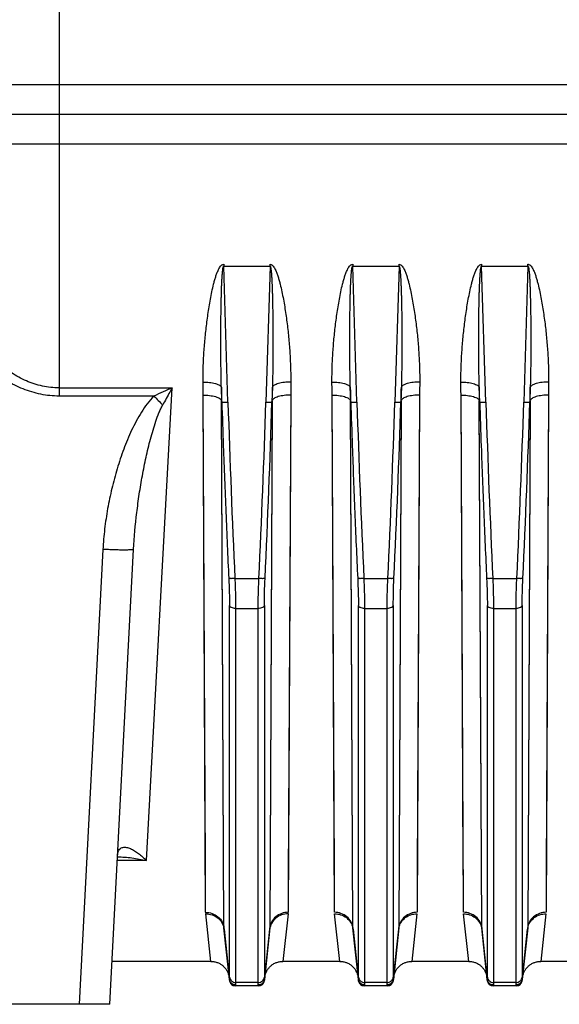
# Model space of a CAD drawing. Extents: x -1425 to 1181, y 8 to 1322.
# Tile 17 of 63: x -777 to -689, y 542 to 703. Entities that reach past the tile are written whole.
import ezdxf

# ---------------------------------------------------------------- set-up
doc = ezdxf.new("R2010")
doc.units = 0
doc.header["$LTSCALE"] = 65.395
doc.layers.add('SG38_1', color=7, linetype='CONTINUOUS')

msp = doc.modelspace()

# ---------------------------------------------------------------- linework, layer by layer
at = {"layer": 'SG38_1', "color": 9, "linetype": 'CONTINUOUS'}
for p, q in [((-770.87, 715.64), (-770.87, 641.58)), ((-510.79, 692.3), (-770.87, 692.3)), ((-770.87, 682.67), (-510.79, 682.67)), ((-743.38, 640.58), (-744.06, 662.73)), ((-736.52, 662.73), (-737.21, 640.58)), ((-722.38, 640.58), (-723.06, 662.73)), ((-715.52, 662.73), (-716.21, 640.58)), ((-701.38, 640.58), (-702.06, 662.73)), ((-694.52, 662.73), (-695.21, 640.58)), ((-770.87, 642.93), (-752.45, 642.93)), ((-756.63, 565.91), (-752.45, 642.93)), ((-755.42, 641.58), (-770.87, 641.58)), ((-744.03, 554.93), (-744.44, 640.85)), ((-744.03, 554.93), (-744.44, 640.61)), ((-736.15, 640.85), (-736.56, 554.93)), ((-736.15, 640.61), (-736.56, 554.93)), ((-723.03, 554.93), (-723.44, 640.85)), ((-723.03, 554.93), (-723.44, 640.61)), ((-715.15, 640.85), (-715.56, 554.93)), ((-715.15, 640.61), (-715.56, 554.93)), ((-702.03, 554.93), (-702.44, 640.85)), ((-702.03, 554.93), (-702.44, 640.61)), ((-694.15, 640.85), (-694.56, 554.93)), ((-694.15, 640.61), (-694.56, 554.93)), ((-763.75, 616.6), (-767.63, 542.48)), ((-742.25, 611.85), (-738.34, 611.85)), ((-721.25, 611.85), (-717.34, 611.85)), ((-700.25, 611.85), (-696.34, 611.85)), ((-743.13, 546.89), (-743.13, 607.48)), ((-742.14, 606.98), (-738.45, 606.98)), ((-742.14, 606.98), (-742.14, 546.04)), ((-738.45, 546.04), (-738.45, 606.98)), ((-737.45, 607.48), (-737.45, 546.89)), ((-722.13, 546.89), (-722.13, 607.48)), ((-721.14, 606.98), (-717.45, 606.98)), ((-721.14, 606.98), (-721.14, 546.04)), ((-717.45, 546.04), (-717.45, 606.98)), ((-716.45, 607.48), (-716.45, 546.89)), ((-701.13, 546.89), (-701.13, 607.48)), ((-700.14, 606.98), (-696.45, 606.98)), ((-700.14, 606.98), (-700.14, 546.04)), ((-696.45, 546.04), (-696.45, 606.98)), ((-695.45, 607.48), (-695.45, 546.89)), ((-761.35, 566.9), (-761.35, 566.9)), ((-761.35, 566.9), (-761.35, 566.9)), ((-756.63, 565.91), (-761.41, 565.91)), ((-743.14, 546.54), (-744.03, 554.93)), ((-736.56, 554.93), (-737.44, 546.54)), ((-722.14, 546.54), (-723.03, 554.93)), ((-715.56, 554.93), (-716.44, 546.54)), ((-701.14, 546.54), (-702.03, 554.93)), ((-694.56, 554.93), (-695.44, 546.54)), ((-742.15, 545.54), (-742.14, 545.48)), ((-738.45, 546.04), (-742.14, 546.04)), ((-738.44, 545.48), (-738.44, 545.54)), ((-721.15, 545.54), (-721.14, 545.48)), ((-717.45, 546.04), (-721.14, 546.04)), ((-717.44, 545.48), (-717.44, 545.54)), ((-700.15, 545.54), (-700.14, 545.48)), ((-696.45, 546.04), (-700.14, 546.04)), ((-696.44, 545.48), (-696.44, 545.54))]:
    msp.add_line(p, q, dxfattribs=at)
at = {"layer": 'SG38_1', "color": 6, "linetype": 'CONTINUOUS'}
for p, q in [((-510.79, 687.48), (-827.79, 687.48)), ((-762.64, 542.48), (-758.75, 616.6)), ((-761.35, 566.87), (-761.36, 566.85)), ((-761.36, 566.85), (-761.36, 566.85)), ((-761.34, 566.88), (-761.35, 566.87)), ((-761.34, 566.9), (-761.34, 566.89)), ((-761.34, 566.89), (-761.34, 566.88)), ((-744.01, 554.7), (-743.14, 546.38)), ((-737.45, 546.38), (-736.57, 554.7)), ((-723.01, 554.7), (-722.14, 546.38)), ((-716.45, 546.38), (-715.57, 554.7)), ((-702.01, 554.7), (-701.14, 546.38)), ((-695.45, 546.38), (-694.57, 554.7)), ((-746.17, 549.48), (-762.27, 549.48)), ((-725.17, 549.48), (-734.42, 549.48)), ((-704.17, 549.48), (-713.42, 549.48)), ((-683.17, 549.48), (-692.42, 549.48)), ((-738.44, 545.48), (-742.14, 545.48)), ((-717.44, 545.48), (-721.14, 545.48)), ((-696.44, 545.48), (-700.14, 545.48)), ((-762.64, 542.48), (-807.95, 542.48))]:
    msp.add_line(p, q, dxfattribs=at)
at = {"layer": 'SG38_1', "color": 2, "linetype": 'CONTINUOUS'}
for p, q in [((-744.06, 663.05), (-744.06, 662.73)), ((-744.06, 662.73), (-736.52, 662.73)), ((-736.52, 662.73), (-736.52, 663.05)), ((-723.06, 663.05), (-723.06, 662.73)), ((-723.06, 662.73), (-715.52, 662.73)), ((-715.52, 662.73), (-715.52, 663.05)), ((-702.06, 663.05), (-702.06, 662.73)), ((-702.06, 662.73), (-694.52, 662.73)), ((-694.52, 662.73), (-694.52, 663.05)), ((-747.01, 557.47), (-747.42, 641.73)), ((-744.38, 640.62), (-744.45, 643.02)), ((-736.14, 643.02), (-736.21, 640.62)), ((-733.16, 641.73), (-733.58, 557.47)), ((-733.16, 641.73), (-733.55, 562.91)), ((-726.01, 557.47), (-726.42, 641.73)), ((-723.38, 640.62), (-723.45, 643.02)), ((-715.14, 643.02), (-715.21, 640.62)), ((-712.16, 641.73), (-712.58, 557.47)), ((-712.16, 641.73), (-712.55, 563.94)), ((-705.01, 557.47), (-705.42, 641.73)), ((-702.38, 640.62), (-702.45, 643.02)), ((-694.14, 643.02), (-694.21, 640.62)), ((-691.16, 641.73), (-691.58, 557.47)), ((-691.16, 641.73), (-691.55, 563.94)), ((-744.44, 640.85), (-744.38, 640.62)), ((-736.21, 640.62), (-736.15, 640.85)), ((-723.44, 640.85), (-723.38, 640.62)), ((-715.21, 640.62), (-715.15, 640.85)), ((-702.44, 640.85), (-702.38, 640.62)), ((-694.21, 640.62), (-694.15, 640.85)), ((-746.17, 549.48), (-747, 557.22)), ((-733.59, 557.22), (-734.42, 549.48)), ((-725.17, 549.48), (-726, 557.22)), ((-712.59, 557.22), (-713.42, 549.48)), ((-704.17, 549.48), (-705, 557.22)), ((-691.59, 557.22), (-692.42, 549.48))]:
    msp.add_line(p, q, dxfattribs=at)
for points in [[(-747.03, 561.91), (-747.04, 562.91), (-747.04, 563.94), (-747.05, 565.01), (-747.42, 641.73)], [(-726.03, 561.91), (-726.04, 562.91), (-726.04, 563.94), (-726.42, 641.73)], [(-705.03, 561.91), (-705.04, 562.91), (-705.04, 563.94), (-705.05, 565.01), (-705.42, 641.73)], [(-712.55, 563.94), (-712.55, 562.91), (-712.56, 561.91), (-712.56, 560.95), (-712.56, 560.02), (-712.57, 559.13), (-712.57, 558.28), (-712.58, 557.47)], [(-691.55, 563.94), (-691.55, 562.91), (-691.56, 561.91), (-691.56, 560.95), (-691.56, 560.02), (-691.57, 559.13), (-691.57, 558.28), (-691.58, 557.47)], [(-733.55, 562.91), (-733.56, 561.91), (-733.56, 560.95), (-733.56, 560.02), (-733.57, 559.13), (-733.57, 558.28), (-733.58, 557.47)]]:
    msp.add_lwpolyline(points, dxfattribs=at)
at = {"layer": 'SG38_1', "color": 6, "linetype": 'CONTINUOUS'}
for points in [[(-761.37, 566.65), (-761.37, 566.68), (-761.36, 566.72), (-761.36, 566.76), (-761.36, 566.8), (-761.35, 566.83), (-761.35, 566.85), (-761.34, 566.87), (-761.34, 566.88), (-761.34, 566.89), (-761.34, 566.9)], [(-761.34, 566.9), (-761.34, 566.9), (-761.34, 566.9)], [(-746.17, 549.48), (-746.09, 549.48), (-745.95, 549.48), (-745.82, 549.46), (-745.69, 549.45), (-745.57, 549.42), (-745.44, 549.39), (-745.31, 549.36), (-745.19, 549.32), (-745.06, 549.27), (-744.94, 549.22), (-744.83, 549.17), (-744.71, 549.11), (-744.6, 549.04), (-744.49, 548.97), (-744.38, 548.89), (-744.28, 548.81), (-744.18, 548.73), (-744.08, 548.64), (-743.99, 548.55), (-743.9, 548.45), (-743.82, 548.35), (-743.74, 548.25), (-743.66, 548.14), (-743.59, 548.03), (-743.53, 547.91), (-743.47, 547.8), (-743.41, 547.68), (-743.36, 547.56), (-743.32, 547.43), (-743.28, 547.31), (-743.25, 547.18), (-743.22, 547.05), (-743.2, 546.93), (-743.18, 546.8)], [(-737.41, 546.8), (-737.39, 546.93), (-737.37, 547.05), (-737.34, 547.18), (-737.31, 547.31), (-737.27, 547.43), (-737.22, 547.56), (-737.17, 547.68), (-737.12, 547.8), (-737.06, 547.91), (-736.99, 548.03), (-736.92, 548.14), (-736.85, 548.25), (-736.77, 548.35), (-736.69, 548.45), (-736.6, 548.55), (-736.51, 548.64), (-736.41, 548.73), (-736.31, 548.81), (-736.21, 548.89), (-736.1, 548.97), (-735.99, 549.04), (-735.88, 549.11), (-735.76, 549.17), (-735.64, 549.22), (-735.52, 549.27), (-735.4, 549.32), (-735.28, 549.36), (-735.15, 549.39), (-735.02, 549.42), (-734.89, 549.45), (-734.76, 549.46), (-734.63, 549.48), (-734.5, 549.48), (-734.42, 549.48)], [(-725.17, 549.48), (-725.09, 549.48), (-724.95, 549.48), (-724.82, 549.46), (-724.69, 549.45), (-724.57, 549.42), (-724.44, 549.39), (-724.31, 549.36), (-724.19, 549.32), (-724.06, 549.27), (-723.94, 549.22), (-723.83, 549.17), (-723.71, 549.11), (-723.6, 549.04), (-723.49, 548.97), (-723.38, 548.89), (-723.28, 548.81), (-723.18, 548.73), (-723.08, 548.64), (-722.99, 548.55), (-722.9, 548.45), (-722.82, 548.35), (-722.74, 548.25), (-722.66, 548.14), (-722.59, 548.03), (-722.53, 547.91), (-722.47, 547.8), (-722.41, 547.68), (-722.36, 547.56), (-722.32, 547.43), (-722.28, 547.31), (-722.25, 547.18), (-722.22, 547.05), (-722.2, 546.93), (-722.18, 546.8)], [(-716.41, 546.8), (-716.39, 546.93), (-716.37, 547.05), (-716.34, 547.18), (-716.31, 547.31), (-716.27, 547.43), (-716.22, 547.56), (-716.17, 547.68), (-716.12, 547.8), (-716.06, 547.91), (-715.99, 548.03), (-715.92, 548.14), (-715.85, 548.25), (-715.77, 548.35), (-715.69, 548.45), (-715.6, 548.55), (-715.51, 548.64), (-715.41, 548.73), (-715.31, 548.81), (-715.21, 548.89), (-715.1, 548.97), (-714.99, 549.04), (-714.88, 549.11), (-714.76, 549.17), (-714.64, 549.22), (-714.52, 549.27), (-714.4, 549.32), (-714.28, 549.36), (-714.15, 549.39), (-714.02, 549.42), (-713.89, 549.45), (-713.76, 549.46), (-713.63, 549.48), (-713.5, 549.48), (-713.42, 549.48)], [(-704.17, 549.48), (-704.09, 549.48), (-703.95, 549.48), (-703.82, 549.46), (-703.69, 549.45), (-703.57, 549.42), (-703.44, 549.39), (-703.31, 549.36), (-703.19, 549.32), (-703.06, 549.27), (-702.94, 549.22), (-702.83, 549.17), (-702.71, 549.11), (-702.6, 549.04), (-702.49, 548.97), (-702.38, 548.89), (-702.28, 548.81), (-702.18, 548.73), (-702.08, 548.64), (-701.99, 548.55), (-701.9, 548.45), (-701.82, 548.35), (-701.74, 548.25), (-701.66, 548.14), (-701.59, 548.03), (-701.53, 547.91), (-701.47, 547.8), (-701.41, 547.68), (-701.36, 547.56), (-701.32, 547.43), (-701.28, 547.31), (-701.25, 547.18), (-701.22, 547.05), (-701.2, 546.93), (-701.18, 546.8)], [(-695.41, 546.8), (-695.39, 546.93), (-695.37, 547.05), (-695.34, 547.18), (-695.31, 547.31), (-695.27, 547.43), (-695.22, 547.56), (-695.17, 547.68), (-695.12, 547.8), (-695.06, 547.91), (-694.99, 548.03), (-694.92, 548.14), (-694.85, 548.25), (-694.77, 548.35), (-694.69, 548.45), (-694.6, 548.55), (-694.51, 548.64), (-694.41, 548.73), (-694.31, 548.81), (-694.21, 548.89), (-694.1, 548.97), (-693.99, 549.04), (-693.88, 549.11), (-693.76, 549.17), (-693.64, 549.22), (-693.52, 549.27), (-693.4, 549.32), (-693.28, 549.36), (-693.15, 549.39), (-693.02, 549.42), (-692.89, 549.45), (-692.76, 549.46), (-692.63, 549.48), (-692.5, 549.48), (-692.42, 549.48)]]:
    msp.add_lwpolyline(points, dxfattribs=at)
at = {"layer": 'SG38_1', "color": 9, "linetype": 'CONTINUOUS'}
for centre, radius, start, end in [((-770.88, -721.46), 1413.76, 89.99936, 90.40442), ((-770.93, 2082.1), 1399.43, 269.5935, 270.00271), ((-716.56, 560.08), 90.29, 113.4228, 115.4957), ((-668.12, 725.16), 120.86, 223.75, 224.7088), ((1033.16, 696.09), 1777.4, 181.78966, 182.71666), ((-2491.78, 695.23), 1755.43, 357.27758, 358.21619), ((1054.16, 696.09), 1777.4, 181.78966, 182.71666), ((-2470.78, 695.23), 1755.43, 357.27758, 358.21619), ((1075.16, 696.09), 1777.4, 181.78966, 182.71666), ((-2449.78, 695.23), 1755.43, 357.27758, 358.21619), ((-758.54, 566.53), 2.83, 172.0211, 173.7913), ((-758.54, 566.53), 2.83, 172.508, 173.23), ((-741.76, 554.94), 2.27, 180.2984, 185.9802), ((-738.83, 554.94), 2.27, 354.0199, 359.7018)]:
    msp.add_arc(centre, radius, start, end, dxfattribs=at)
at = {"layer": 'SG38_1', "color": 6, "linetype": 'CONTINUOUS'}
for centre, radius, start, end in [((-2508.31, 695.9), 1772.96, 357.28332, 358.2132), ((-2487.31, 695.9), 1772.96, 357.28332, 358.2132), ((-2466.3, 695.9), 1772.95, 357.28332, 358.21321), ((-742.14, 546.48), 1, 186, 270), ((-738.44, 546.48), 1, 270, 354), ((-721.14, 546.48), 1, 186, 270), ((-717.44, 546.48), 1, 270, 354), ((-700.14, 546.48), 1, 186, 270), ((-696.44, 546.48), 1, 270, 354)]:
    msp.add_arc(centre, radius, start, end, dxfattribs=at)
at = {"layer": 'SG38_1', "color": 2, "linetype": 'CONTINUOUS'}
for centre, radius, start, end in [((-744.6, 557.48), 2.41, 180.1781, 186.1588), ((-736.09, 557.49), 2.51, 353.911, 359.6383), ((-725.68, 554.42), 2.68, 10.7912, 11.3169), ((-725.67, 554.42), 2.67, 6.0095, 10.7923), ((-720.76, 554.94), 2.27, 180.2997, 185.9778), ((-717.83, 554.94), 2.27, 354.0216, 359.7014), ((-712.92, 554.42), 2.67, 169.2067, 173.9937), ((-712.91, 554.42), 2.68, 168.786, 169.211), ((-704.68, 554.42), 2.68, 10.7912, 11.3169), ((-704.67, 554.42), 2.67, 6.0095, 10.7923), ((-699.76, 554.94), 2.27, 180.2997, 185.9778), ((-696.83, 554.94), 2.27, 354.0216, 359.7014), ((-691.92, 554.42), 2.67, 169.2067, 173.9937), ((-691.91, 554.42), 2.68, 168.786, 169.211), ((-742.19, 546.63), 0.959, 185.7303, 189.0836), ((-738.41, 546.63), 0.969, 350.9822, 354.275), ((-721.19, 546.63), 0.959, 185.7303, 189.0836), ((-717.41, 546.63), 0.969, 350.9822, 354.275), ((-700.19, 546.63), 0.959, 185.7303, 189.0836), ((-696.41, 546.63), 0.969, 350.9822, 354.275)]:
    msp.add_arc(centre, radius, start, end, dxfattribs=at)
for points, knots in [([(-747.44, 643.86), (-747.44, 644.67), (-747.42, 646.3), (-747.29, 648.75), (-747.09, 651.2), (-746.86, 653.25), (-746.64, 654.89), (-746.45, 656.13), (-746.24, 657.36), (-746, 658.58), (-745.77, 659.6), (-745.56, 660.41), (-745.38, 661.02), (-745.21, 661.51), (-745.05, 661.9), (-744.92, 662.19), (-744.78, 662.47), (-744.63, 662.69), (-744.49, 662.85), (-744.37, 662.95), (-744.22, 663.03), (-744.12, 663.05), (-744.06, 663.05)], [0, 0, 0, 0, 0.122689, 0.246103, 0.370207, 0.494956, 0.55756, 0.62031, 0.683201, 0.746228, 0.809389, 0.841021, 0.87269, 0.904397, 0.920268, 0.936153, 0.952057, 0.967981, 0.975966, 0.983964, 0.991978, 1, 1, 1, 1]), ([(-736.52, 663.05), (-736.5, 663.05), (-736.44, 663.04), (-736.34, 663.01), (-736.22, 662.95), (-736.1, 662.85), (-735.96, 662.69), (-735.81, 662.47), (-735.66, 662.19), (-735.53, 661.9), (-735.38, 661.51), (-735.21, 661.02), (-735.03, 660.41), (-734.82, 659.6), (-734.59, 658.58), (-734.35, 657.36), (-734.13, 656.13), (-733.95, 654.89), (-733.72, 653.25), (-733.49, 651.2), (-733.29, 648.75), (-733.19, 646.7), (-733.15, 645.08), (-733.15, 644.26), (-733.15, 643.86)], [0, 0, 0, 0, 0.004027, 0.008051, 0.016064, 0.024063, 0.032047, 0.047972, 0.063875, 0.07976, 0.095632, 0.127337, 0.159003, 0.190636, 0.253794, 0.316819, 0.379707, 0.442455, 0.505057, 0.6298, 0.753898, 0.877309, 0.938747, 1, 1, 1, 1]), ([(-726.44, 643.86), (-726.44, 644.67), (-726.42, 646.3), (-726.29, 648.75), (-726.09, 651.2), (-725.86, 653.25), (-725.64, 654.89), (-725.45, 656.13), (-725.24, 657.36), (-725, 658.58), (-724.77, 659.6), (-724.56, 660.41), (-724.38, 661.02), (-724.21, 661.51), (-724.05, 661.9), (-723.92, 662.19), (-723.78, 662.47), (-723.63, 662.69), (-723.49, 662.85), (-723.37, 662.95), (-723.22, 663.03), (-723.12, 663.05), (-723.06, 663.05)], [0, 0, 0, 0, 0.122689, 0.246103, 0.370207, 0.494956, 0.55756, 0.62031, 0.683201, 0.746228, 0.809389, 0.841021, 0.87269, 0.904397, 0.920268, 0.936153, 0.952057, 0.967981, 0.975966, 0.983964, 0.991978, 1, 1, 1, 1]), ([(-715.52, 663.05), (-715.5, 663.05), (-715.44, 663.04), (-715.34, 663.01), (-715.22, 662.95), (-715.1, 662.85), (-714.96, 662.69), (-714.81, 662.47), (-714.66, 662.19), (-714.53, 661.9), (-714.38, 661.51), (-714.21, 661.02), (-714.03, 660.41), (-713.82, 659.6), (-713.59, 658.58), (-713.35, 657.36), (-713.13, 656.13), (-712.95, 654.89), (-712.72, 653.25), (-712.49, 651.2), (-712.29, 648.75), (-712.19, 646.7), (-712.15, 645.08), (-712.15, 644.26), (-712.15, 643.86)], [0, 0, 0, 0, 0.004027, 0.008051, 0.016064, 0.024063, 0.032047, 0.047972, 0.063875, 0.07976, 0.095632, 0.127337, 0.159003, 0.190636, 0.253794, 0.316819, 0.379707, 0.442455, 0.505057, 0.6298, 0.753898, 0.877309, 0.938747, 1, 1, 1, 1]), ([(-705.44, 643.86), (-705.44, 644.67), (-705.42, 646.3), (-705.29, 648.75), (-705.09, 651.2), (-704.86, 653.25), (-704.64, 654.89), (-704.45, 656.13), (-704.24, 657.36), (-704, 658.58), (-703.77, 659.6), (-703.56, 660.41), (-703.38, 661.02), (-703.21, 661.51), (-703.05, 661.9), (-702.92, 662.19), (-702.78, 662.47), (-702.63, 662.69), (-702.49, 662.85), (-702.37, 662.95), (-702.22, 663.03), (-702.12, 663.05), (-702.06, 663.05)], [0, 0, 0, 0, 0.122689, 0.246103, 0.370207, 0.494956, 0.55756, 0.62031, 0.683201, 0.746228, 0.809389, 0.841021, 0.87269, 0.904397, 0.920268, 0.936153, 0.952057, 0.967981, 0.975966, 0.983964, 0.991978, 1, 1, 1, 1]), ([(-694.52, 663.05), (-694.5, 663.05), (-694.44, 663.04), (-694.34, 663.01), (-694.22, 662.95), (-694.1, 662.85), (-693.96, 662.69), (-693.81, 662.47), (-693.66, 662.19), (-693.53, 661.9), (-693.38, 661.51), (-693.21, 661.02), (-693.03, 660.41), (-692.82, 659.6), (-692.59, 658.58), (-692.35, 657.36), (-692.13, 656.13), (-691.95, 654.89), (-691.72, 653.25), (-691.49, 651.2), (-691.29, 648.75), (-691.19, 646.7), (-691.15, 645.08), (-691.15, 644.26), (-691.15, 643.86)], [0, 0, 0, 0, 0.004027, 0.008051, 0.016064, 0.024063, 0.032047, 0.047972, 0.063875, 0.07976, 0.095632, 0.127337, 0.159003, 0.190636, 0.253794, 0.316819, 0.379707, 0.442455, 0.505057, 0.6298, 0.753898, 0.877309, 0.938747, 1, 1, 1, 1]), ([(-747.42, 641.73), (-747.42, 641.91), (-747.43, 642.62), (-747.43, 643.33), (-747.44, 643.86)], [0, 0, 0, 0, 0.249475, 1, 1, 1, 1]), ([(-733.15, 643.86), (-733.15, 643.68), (-733.16, 642.97), (-733.16, 642.26), (-733.16, 641.73)], [0, 0, 0, 0, 0.250521, 1, 1, 1, 1]), ([(-726.42, 641.73), (-726.42, 641.91), (-726.43, 642.62), (-726.43, 643.33), (-726.44, 643.86)], [0, 0, 0, 0, 0.249475, 1, 1, 1, 1]), ([(-712.15, 643.86), (-712.15, 643.68), (-712.16, 642.97), (-712.16, 642.26), (-712.16, 641.73)], [0, 0, 0, 0, 0.250521, 1, 1, 1, 1]), ([(-705.42, 641.73), (-705.42, 641.91), (-705.43, 642.62), (-705.43, 643.33), (-705.44, 643.86)], [0, 0, 0, 0, 0.249475, 1, 1, 1, 1]), ([(-691.15, 643.86), (-691.15, 643.68), (-691.16, 642.97), (-691.16, 642.26), (-691.16, 641.73)], [0, 0, 0, 0, 0.250521, 1, 1, 1, 1]), ([(-744.45, 643.02), (-744.45, 642.84), (-744.44, 642.12), (-744.44, 641.39), (-744.44, 640.85)], [0, 0, 0, 0, 0.250521, 1, 1, 1, 1]), ([(-736.15, 640.85), (-736.15, 641.03), (-736.15, 641.75), (-736.14, 642.48), (-736.14, 643.02)], [0, 0, 0, 0, 0.249474, 1, 1, 1, 1]), ([(-723.45, 643.02), (-723.45, 642.84), (-723.44, 642.12), (-723.44, 641.39), (-723.44, 640.85)], [0, 0, 0, 0, 0.250521, 1, 1, 1, 1]), ([(-715.15, 640.85), (-715.15, 641.03), (-715.15, 641.75), (-715.14, 642.48), (-715.14, 643.02)], [0, 0, 0, 0, 0.249474, 1, 1, 1, 1]), ([(-702.45, 643.02), (-702.45, 642.84), (-702.44, 642.12), (-702.44, 641.39), (-702.44, 640.85)], [0, 0, 0, 0, 0.250521, 1, 1, 1, 1]), ([(-694.15, 640.85), (-694.15, 641.03), (-694.15, 641.75), (-694.14, 642.48), (-694.14, 643.02)], [0, 0, 0, 0, 0.249474, 1, 1, 1, 1]), ([(-723.03, 554.93), (-723.06, 555.26), (-723.27, 555.95), (-723.96, 556.8), (-724.93, 557.35), (-725.66, 557.47), (-726.01, 557.47)], [0, 0, 0, 0, 0.23473, 0.490742, 0.752435, 1, 1, 1, 1]), ([(-726, 557.22), (-725.67, 557.23), (-724.99, 557.13), (-724.06, 556.65), (-723.36, 555.89), (-723.11, 555.26), (-723.05, 554.95)], [0, 0, 0, 0, 0.245466, 0.504676, 0.760865, 1, 1, 1, 1]), ([(-712.58, 557.47), (-712.93, 557.47), (-713.66, 557.35), (-714.63, 556.8), (-715.32, 555.95), (-715.53, 555.26), (-715.56, 554.93)], [0, 0, 0, 0, 0.247553, 0.509247, 0.765266, 1, 1, 1, 1]), ([(-715.54, 554.94), (-715.48, 555.26), (-715.23, 555.89), (-714.53, 556.65), (-713.6, 557.13), (-712.92, 557.23), (-712.59, 557.22)], [0, 0, 0, 0, 0.239061, 0.495242, 0.754491, 1, 1, 1, 1]), ([(-702.03, 554.93), (-702.06, 555.26), (-702.27, 555.95), (-702.96, 556.8), (-703.93, 557.35), (-704.66, 557.47), (-705.01, 557.47)], [0, 0, 0, 0, 0.23473, 0.490742, 0.752435, 1, 1, 1, 1]), ([(-705, 557.22), (-704.67, 557.23), (-703.99, 557.13), (-703.06, 556.65), (-702.36, 555.89), (-702.11, 555.26), (-702.05, 554.95)], [0, 0, 0, 0, 0.245466, 0.504676, 0.760865, 1, 1, 1, 1]), ([(-691.58, 557.47), (-691.93, 557.47), (-692.66, 557.35), (-693.63, 556.8), (-694.32, 555.95), (-694.53, 555.26), (-694.56, 554.93)], [0, 0, 0, 0, 0.247553, 0.509247, 0.765266, 1, 1, 1, 1]), ([(-694.54, 554.94), (-694.48, 555.26), (-694.23, 555.89), (-693.53, 556.65), (-692.6, 557.13), (-691.92, 557.23), (-691.59, 557.22)], [0, 0, 0, 0, 0.239061, 0.495242, 0.754491, 1, 1, 1, 1]), ([(-743.14, 546.54), (-743.14, 546.53), (-743.15, 546.49), (-743.15, 546.46), (-743.14, 546.43)], [0, 0, 0, 0, 0.29146, 1, 1, 1, 1]), ([(-742.15, 545.65), (-742.26, 545.65), (-742.5, 545.69), (-742.81, 545.87), (-743.04, 546.14), (-743.12, 546.37), (-743.14, 546.48)], [0, 0, 0, 0, 0.241593, 0.499753, 0.757895, 1, 1, 1, 1]), ([(-743.14, 546.43), (-743.13, 546.31), (-743.06, 546.07), (-742.83, 545.78), (-742.52, 545.59), (-742.27, 545.54), (-742.15, 545.54)], [0, 0, 0, 0, 0.249337, 0.499043, 0.749299, 1, 1, 1, 1]), ([(-742.15, 545.54), (-742.15, 545.55), (-742.15, 545.59), (-742.15, 545.62), (-742.15, 545.65)], [0, 0, 0, 0, 0.204494, 1, 1, 1, 1]), ([(-737.45, 546.48), (-737.47, 546.37), (-737.55, 546.14), (-737.78, 545.87), (-738.09, 545.69), (-738.32, 545.65), (-738.44, 545.65)], [0, 0, 0, 0, 0.248119, 0.497575, 0.74841, 1, 1, 1, 1]), ([(-738.44, 545.54), (-738.32, 545.54), (-738.07, 545.59), (-737.75, 545.78), (-737.53, 546.07), (-737.46, 546.31), (-737.44, 546.43)], [0, 0, 0, 0, 0.250701, 0.500957, 0.750663, 1, 1, 1, 1]), ([(-738.44, 545.65), (-738.44, 545.64), (-738.44, 545.6), (-738.44, 545.57), (-738.44, 545.54)], [0, 0, 0, 0, 0.296015, 1, 1, 1, 1]), ([(-737.44, 546.43), (-737.44, 546.44), (-737.44, 546.47), (-737.44, 546.51), (-737.44, 546.54)], [0, 0, 0, 0, 0.209141, 1, 1, 1, 1]), ([(-722.14, 546.54), (-722.14, 546.53), (-722.15, 546.49), (-722.15, 546.46), (-722.14, 546.43)], [0, 0, 0, 0, 0.29146, 1, 1, 1, 1]), ([(-721.15, 545.65), (-721.26, 545.65), (-721.5, 545.69), (-721.81, 545.87), (-722.04, 546.14), (-722.12, 546.37), (-722.14, 546.48)], [0, 0, 0, 0, 0.241593, 0.499753, 0.757895, 1, 1, 1, 1]), ([(-722.14, 546.43), (-722.13, 546.31), (-722.06, 546.07), (-721.83, 545.78), (-721.52, 545.59), (-721.27, 545.54), (-721.15, 545.54)], [0, 0, 0, 0, 0.249337, 0.499043, 0.749299, 1, 1, 1, 1]), ([(-721.15, 545.54), (-721.15, 545.55), (-721.15, 545.59), (-721.15, 545.62), (-721.15, 545.65)], [0, 0, 0, 0, 0.204494, 1, 1, 1, 1]), ([(-716.45, 546.48), (-716.47, 546.37), (-716.55, 546.14), (-716.78, 545.87), (-717.09, 545.69), (-717.32, 545.65), (-717.44, 545.65)], [0, 0, 0, 0, 0.248119, 0.497575, 0.74841, 1, 1, 1, 1]), ([(-717.44, 545.54), (-717.32, 545.54), (-717.07, 545.59), (-716.75, 545.78), (-716.53, 546.07), (-716.46, 546.31), (-716.44, 546.43)], [0, 0, 0, 0, 0.250701, 0.500957, 0.750663, 1, 1, 1, 1]), ([(-717.44, 545.65), (-717.44, 545.64), (-717.44, 545.6), (-717.44, 545.57), (-717.44, 545.54)], [0, 0, 0, 0, 0.296015, 1, 1, 1, 1]), ([(-716.44, 546.43), (-716.44, 546.44), (-716.44, 546.47), (-716.44, 546.51), (-716.44, 546.54)], [0, 0, 0, 0, 0.209141, 1, 1, 1, 1]), ([(-701.14, 546.54), (-701.14, 546.53), (-701.15, 546.49), (-701.15, 546.46), (-701.14, 546.43)], [0, 0, 0, 0, 0.29146, 1, 1, 1, 1]), ([(-700.15, 545.65), (-700.26, 545.65), (-700.5, 545.69), (-700.81, 545.87), (-701.04, 546.14), (-701.12, 546.37), (-701.14, 546.48)], [0, 0, 0, 0, 0.241593, 0.499753, 0.757895, 1, 1, 1, 1]), ([(-701.14, 546.43), (-701.13, 546.31), (-701.06, 546.07), (-700.83, 545.78), (-700.52, 545.59), (-700.27, 545.54), (-700.15, 545.54)], [0, 0, 0, 0, 0.249337, 0.499043, 0.749299, 1, 1, 1, 1]), ([(-700.15, 545.54), (-700.15, 545.55), (-700.15, 545.59), (-700.15, 545.62), (-700.15, 545.65)], [0, 0, 0, 0, 0.204494, 1, 1, 1, 1]), ([(-695.45, 546.48), (-695.47, 546.37), (-695.55, 546.14), (-695.78, 545.87), (-696.09, 545.69), (-696.32, 545.65), (-696.44, 545.65)], [0, 0, 0, 0, 0.248119, 0.497575, 0.74841, 1, 1, 1, 1]), ([(-696.44, 545.54), (-696.32, 545.54), (-696.07, 545.59), (-695.75, 545.78), (-695.53, 546.07), (-695.46, 546.31), (-695.44, 546.43)], [0, 0, 0, 0, 0.250701, 0.500957, 0.750663, 1, 1, 1, 1]), ([(-696.44, 545.65), (-696.44, 545.64), (-696.44, 545.6), (-696.44, 545.57), (-696.44, 545.54)], [0, 0, 0, 0, 0.296015, 1, 1, 1, 1]), ([(-695.44, 546.43), (-695.44, 546.44), (-695.44, 546.47), (-695.44, 546.51), (-695.44, 546.54)], [0, 0, 0, 0, 0.209141, 1, 1, 1, 1])]:
    msp.add_open_spline(points, degree=3, knots=knots, dxfattribs=at)
at = {"layer": 'SG38_1', "color": 9, "linetype": 'CONTINUOUS'}
for points, knots in [([(-744.45, 643.02), (-744.47, 643.85), (-744.5, 645.53), (-744.53, 648.03), (-744.54, 650.13), (-744.54, 651.8), (-744.53, 653.06), (-744.52, 654.31), (-744.5, 655.57), (-744.48, 656.61), (-744.46, 657.45), (-744.45, 658.08), (-744.43, 658.7), (-744.41, 659.32), (-744.38, 659.94), (-744.36, 660.46), (-744.33, 660.87), (-744.31, 661.17), (-744.29, 661.48), (-744.27, 661.77), (-744.24, 662.06), (-744.21, 662.3), (-744.18, 662.48), (-744.15, 662.58), (-744.13, 662.65), (-744.11, 662.69), (-744.08, 662.73), (-744.06, 662.73)], [0, 0, 0, 0, 0.126752, 0.253767, 0.380953, 0.444581, 0.508215, 0.57184, 0.635433, 0.698962, 0.730688, 0.762377, 0.794014, 0.82558, 0.857043, 0.888349, 0.903916, 0.919396, 0.934756, 0.949938, 0.964824, 0.979144, 0.985884, 0.992052, 0.994772, 0.997074, 1, 1, 1, 1]), ([(-736.52, 662.73), (-736.5, 662.73), (-736.48, 662.69), (-736.46, 662.65), (-736.43, 662.58), (-736.41, 662.48), (-736.38, 662.3), (-736.35, 662.06), (-736.32, 661.77), (-736.29, 661.48), (-736.27, 661.17), (-736.25, 660.87), (-736.23, 660.46), (-736.21, 659.94), (-736.18, 659.32), (-736.16, 658.7), (-736.14, 658.08), (-736.13, 657.45), (-736.11, 656.61), (-736.09, 655.57), (-736.07, 654.31), (-736.06, 653.06), (-736.05, 651.8), (-736.05, 650.13), (-736.06, 648.03), (-736.08, 645.53), (-736.12, 643.85), (-736.14, 643.02)], [0, 0, 0, 0, 0.002929, 0.005232, 0.007953, 0.014121, 0.020861, 0.035181, 0.050067, 0.065248, 0.080609, 0.096089, 0.111656, 0.142962, 0.174425, 0.20599, 0.237627, 0.269315, 0.301041, 0.364571, 0.428163, 0.491787, 0.555422, 0.619049, 0.746234, 0.873249, 1, 1, 1, 1]), ([(-723.45, 643.02), (-723.47, 643.85), (-723.5, 645.53), (-723.53, 648.03), (-723.54, 650.13), (-723.54, 651.8), (-723.53, 653.06), (-723.52, 654.31), (-723.5, 655.57), (-723.48, 656.61), (-723.46, 657.45), (-723.45, 658.08), (-723.43, 658.7), (-723.41, 659.32), (-723.38, 659.94), (-723.36, 660.46), (-723.33, 660.87), (-723.31, 661.17), (-723.29, 661.48), (-723.27, 661.77), (-723.24, 662.06), (-723.21, 662.3), (-723.18, 662.48), (-723.15, 662.58), (-723.13, 662.65), (-723.11, 662.69), (-723.08, 662.73), (-723.06, 662.73)], [0, 0, 0, 0, 0.126752, 0.253767, 0.380953, 0.444581, 0.508215, 0.57184, 0.635433, 0.698962, 0.730688, 0.762377, 0.794014, 0.82558, 0.857043, 0.888349, 0.903916, 0.919396, 0.934756, 0.949938, 0.964824, 0.979144, 0.985884, 0.992052, 0.994772, 0.997074, 1, 1, 1, 1]), ([(-715.52, 662.73), (-715.5, 662.73), (-715.48, 662.69), (-715.46, 662.65), (-715.43, 662.58), (-715.41, 662.48), (-715.38, 662.3), (-715.35, 662.06), (-715.32, 661.77), (-715.29, 661.48), (-715.27, 661.17), (-715.25, 660.87), (-715.23, 660.46), (-715.21, 659.94), (-715.18, 659.32), (-715.16, 658.7), (-715.14, 658.08), (-715.13, 657.45), (-715.11, 656.61), (-715.09, 655.57), (-715.07, 654.31), (-715.06, 653.06), (-715.05, 651.8), (-715.05, 650.13), (-715.06, 648.03), (-715.08, 645.53), (-715.12, 643.85), (-715.14, 643.02)], [0, 0, 0, 0, 0.002929, 0.005232, 0.007953, 0.014121, 0.020861, 0.035181, 0.050067, 0.065248, 0.080609, 0.096089, 0.111656, 0.142962, 0.174425, 0.20599, 0.237627, 0.269315, 0.301041, 0.364571, 0.428163, 0.491787, 0.555422, 0.619049, 0.746234, 0.873249, 1, 1, 1, 1]), ([(-702.45, 643.02), (-702.47, 643.85), (-702.5, 645.53), (-702.53, 648.03), (-702.54, 650.13), (-702.54, 651.8), (-702.53, 653.06), (-702.52, 654.31), (-702.5, 655.57), (-702.48, 656.61), (-702.46, 657.45), (-702.45, 658.08), (-702.43, 658.7), (-702.41, 659.32), (-702.38, 659.94), (-702.36, 660.46), (-702.33, 660.87), (-702.31, 661.17), (-702.29, 661.48), (-702.27, 661.77), (-702.24, 662.06), (-702.21, 662.3), (-702.18, 662.48), (-702.15, 662.58), (-702.13, 662.65), (-702.11, 662.69), (-702.08, 662.73), (-702.06, 662.73)], [0, 0, 0, 0, 0.126752, 0.253767, 0.380953, 0.444581, 0.508215, 0.57184, 0.635433, 0.698962, 0.730688, 0.762377, 0.794014, 0.82558, 0.857043, 0.888349, 0.903916, 0.919396, 0.934756, 0.949938, 0.964824, 0.979144, 0.985884, 0.992052, 0.994772, 0.997074, 1, 1, 1, 1]), ([(-694.52, 662.73), (-694.5, 662.73), (-694.48, 662.69), (-694.46, 662.65), (-694.43, 662.58), (-694.41, 662.48), (-694.38, 662.3), (-694.35, 662.06), (-694.32, 661.77), (-694.29, 661.48), (-694.27, 661.17), (-694.25, 660.87), (-694.23, 660.46), (-694.21, 659.94), (-694.18, 659.32), (-694.16, 658.7), (-694.14, 658.08), (-694.13, 657.45), (-694.11, 656.61), (-694.09, 655.57), (-694.07, 654.31), (-694.06, 653.06), (-694.05, 651.8), (-694.05, 650.13), (-694.06, 648.03), (-694.08, 645.53), (-694.12, 643.85), (-694.14, 643.02)], [0, 0, 0, 0, 0.002929, 0.005232, 0.007953, 0.014121, 0.020861, 0.035181, 0.050067, 0.065248, 0.080609, 0.096089, 0.111656, 0.142962, 0.174425, 0.20599, 0.237627, 0.269315, 0.301041, 0.364571, 0.428163, 0.491787, 0.555422, 0.619049, 0.746234, 0.873249, 1, 1, 1, 1]), ([(-770.87, 642.93), (-771.78, 642.93), (-773.62, 643.13), (-776.25, 643.98), (-778.69, 645.31), (-780.17, 646.44), (-780.86, 647.05)], [0, 0, 0, 0, 0.24847, 0.497687, 0.748143, 1, 1, 1, 1]), ([(-770.87, 641.58), (-771.87, 641.58), (-773.88, 641.78), (-776.77, 642.67), (-779.46, 644.04), (-781.09, 645.22), (-781.86, 645.86)], [0, 0, 0, 0, 0.249963, 0.499948, 0.749963, 1, 1, 1, 1]), ([(-747.44, 643.86), (-747.09, 643.86), (-746.57, 643.84), (-745.9, 643.74), (-745.44, 643.64), (-745.06, 643.51), (-744.76, 643.36), (-744.55, 643.21), (-744.47, 643.08), (-744.45, 643.02)], [0, 0, 0, 0, 0.325199, 0.48542, 0.632946, 0.760487, 0.863562, 0.941821, 1, 1, 1, 1]), ([(-733.15, 643.86), (-733.5, 643.86), (-734.02, 643.84), (-734.69, 643.74), (-735.15, 643.64), (-735.53, 643.51), (-735.83, 643.36), (-736.04, 643.21), (-736.12, 643.08), (-736.14, 643.02)], [0, 0, 0, 0, 0.3252, 0.485422, 0.632948, 0.76049, 0.863563, 0.941822, 1, 1, 1, 1]), ([(-726.44, 643.86), (-726.09, 643.86), (-725.57, 643.84), (-724.9, 643.74), (-724.44, 643.64), (-724.06, 643.51), (-723.76, 643.36), (-723.55, 643.21), (-723.47, 643.08), (-723.45, 643.02)], [0, 0, 0, 0, 0.325199, 0.48542, 0.632946, 0.760487, 0.863562, 0.941821, 1, 1, 1, 1]), ([(-712.15, 643.86), (-712.5, 643.86), (-713.02, 643.84), (-713.69, 643.74), (-714.15, 643.64), (-714.53, 643.51), (-714.83, 643.36), (-715.04, 643.21), (-715.12, 643.08), (-715.14, 643.02)], [0, 0, 0, 0, 0.3252, 0.485422, 0.632948, 0.76049, 0.863563, 0.941822, 1, 1, 1, 1]), ([(-705.44, 643.86), (-705.09, 643.86), (-704.57, 643.84), (-703.9, 643.74), (-703.44, 643.64), (-703.06, 643.51), (-702.76, 643.36), (-702.55, 643.21), (-702.47, 643.08), (-702.45, 643.02)], [0, 0, 0, 0, 0.325199, 0.48542, 0.632946, 0.760487, 0.863562, 0.941821, 1, 1, 1, 1]), ([(-691.15, 643.86), (-691.5, 643.86), (-692.02, 643.84), (-692.69, 643.74), (-693.15, 643.64), (-693.53, 643.51), (-693.83, 643.36), (-694.04, 643.21), (-694.12, 643.08), (-694.14, 643.02)], [0, 0, 0, 0, 0.3252, 0.485422, 0.632948, 0.76049, 0.863563, 0.941822, 1, 1, 1, 1]), ([(-752.45, 642.93), (-752.58, 642.7), (-752.91, 642.12), (-753.43, 641.19), (-753.82, 640.49), (-754.01, 640.13)], [0, 0, 0, 0, 0.24756, 0.622066, 1, 1, 1, 1]), ([(-747.42, 641.73), (-747.07, 641.73), (-746.55, 641.71), (-745.88, 641.6), (-745.43, 641.5), (-745.04, 641.36), (-744.74, 641.21), (-744.54, 641.04), (-744.46, 640.91), (-744.44, 640.85)], [0, 0, 0, 0, 0.32321, 0.482619, 0.629628, 0.757088, 0.860644, 0.940044, 1, 1, 1, 1]), ([(-733.16, 641.73), (-733.51, 641.73), (-734.03, 641.71), (-734.7, 641.6), (-735.16, 641.5), (-735.55, 641.36), (-735.84, 641.21), (-736.05, 641.04), (-736.13, 640.91), (-736.15, 640.85)], [0, 0, 0, 0, 0.323202, 0.482616, 0.629632, 0.757097, 0.860653, 0.940049, 1, 1, 1, 1]), ([(-726.42, 641.73), (-726.07, 641.73), (-725.55, 641.71), (-724.88, 641.6), (-724.43, 641.5), (-724.04, 641.36), (-723.74, 641.21), (-723.54, 641.04), (-723.46, 640.91), (-723.44, 640.85)], [0, 0, 0, 0, 0.323211, 0.48262, 0.629629, 0.757089, 0.860644, 0.940044, 1, 1, 1, 1]), ([(-712.16, 641.73), (-712.51, 641.73), (-713.03, 641.71), (-713.7, 641.6), (-714.16, 641.5), (-714.55, 641.36), (-714.84, 641.21), (-715.05, 641.04), (-715.13, 640.91), (-715.15, 640.85)], [0, 0, 0, 0, 0.323202, 0.482616, 0.629632, 0.757097, 0.860653, 0.940049, 1, 1, 1, 1]), ([(-705.42, 641.73), (-705.07, 641.73), (-704.55, 641.71), (-703.88, 641.6), (-703.43, 641.5), (-703.04, 641.36), (-702.74, 641.21), (-702.54, 641.04), (-702.46, 640.91), (-702.44, 640.85)], [0, 0, 0, 0, 0.323211, 0.48262, 0.629629, 0.757089, 0.860644, 0.940044, 1, 1, 1, 1]), ([(-691.16, 641.73), (-691.51, 641.73), (-692.03, 641.71), (-692.7, 641.6), (-693.16, 641.5), (-693.55, 641.36), (-693.84, 641.21), (-694.05, 641.04), (-694.13, 640.91), (-694.15, 640.85)], [0, 0, 0, 0, 0.323202, 0.482616, 0.629632, 0.757097, 0.860653, 0.940049, 1, 1, 1, 1]), ([(-755.42, 641.58), (-755.83, 641.2), (-756.56, 640.35), (-757.5, 638.96), (-758.33, 637.51), (-759.33, 635.51), (-760.39, 632.93), (-761.45, 629.76), (-762.32, 626.53), (-763, 623.25), (-763.49, 619.94), (-763.69, 617.72), (-763.75, 616.6)], [0, 0, 0, 0, 0.062483, 0.124991, 0.187505, 0.250019, 0.375018, 0.500022, 0.625023, 0.75002, 0.875013, 1, 1, 1, 1]), ([(-758.75, 616.61), (-758.65, 618.6), (-758.37, 621.61), (-757.83, 625.6), (-757.33, 628.61), (-756.73, 631.6), (-756.14, 634.08), (-755.59, 636.03), (-755.14, 637.46), (-754.72, 638.62), (-754.34, 639.5), (-754.12, 639.93), (-754.01, 640.13)], [0, 0, 0, 0, 0.248984, 0.374883, 0.501391, 0.628182, 0.754724, 0.817598, 0.879879, 0.941052, 0.970922, 1, 1, 1, 1]), ([(-744.38, 640.62), (-744.37, 640.61), (-744.36, 640.61), (-744.33, 640.6), (-744.26, 640.59), (-744.17, 640.58), (-744.05, 640.58), (-743.9, 640.58), (-743.68, 640.58), (-743.5, 640.58), (-743.38, 640.58)], [0, 0, 0, 0, 0.014254, 0.03629, 0.10395, 0.20161, 0.326182, 0.47354, 0.638745, 1, 1, 1, 1]), ([(-744.38, 640.62), (-744.3, 638.22), (-744.1, 632.23), (-743.73, 622.64), (-743.42, 615.46), (-743.25, 611.87)], [0, 0, 0, 0, 0.25, 0.625, 1, 1, 1, 1]), ([(-737.21, 640.58), (-737.09, 640.58), (-736.91, 640.58), (-736.69, 640.58), (-736.54, 640.58), (-736.42, 640.58), (-736.32, 640.59), (-736.26, 640.6), (-736.23, 640.61), (-736.22, 640.61), (-736.21, 640.62)], [0, 0, 0, 0, 0.361238, 0.526442, 0.673803, 0.798379, 0.896044, 0.963708, 0.985745, 1, 1, 1, 1]), ([(-723.38, 640.62), (-723.3, 638.22), (-723.1, 632.23), (-722.73, 622.64), (-722.42, 615.46), (-722.25, 611.87)], [0, 0, 0, 0, 0.25, 0.625, 1, 1, 1, 1]), ([(-723.38, 640.62), (-723.37, 640.61), (-723.36, 640.61), (-723.33, 640.6), (-723.26, 640.59), (-723.17, 640.58), (-723.05, 640.58), (-722.9, 640.58), (-722.68, 640.58), (-722.5, 640.58), (-722.38, 640.58)], [0, 0, 0, 0, 0.014254, 0.03629, 0.10395, 0.20161, 0.326182, 0.47354, 0.638745, 1, 1, 1, 1]), ([(-716.21, 640.58), (-716.09, 640.58), (-715.91, 640.58), (-715.69, 640.58), (-715.54, 640.58), (-715.42, 640.58), (-715.32, 640.59), (-715.26, 640.6), (-715.23, 640.61), (-715.22, 640.61), (-715.21, 640.62)], [0, 0, 0, 0, 0.361238, 0.526442, 0.673803, 0.798379, 0.896044, 0.963708, 0.985745, 1, 1, 1, 1]), ([(-702.38, 640.62), (-702.3, 638.22), (-702.1, 632.23), (-701.73, 622.64), (-701.42, 615.46), (-701.25, 611.87)], [0, 0, 0, 0, 0.25, 0.625, 1, 1, 1, 1]), ([(-702.38, 640.62), (-702.37, 640.61), (-702.36, 640.61), (-702.33, 640.6), (-702.26, 640.59), (-702.17, 640.58), (-702.05, 640.58), (-701.9, 640.58), (-701.68, 640.58), (-701.5, 640.58), (-701.38, 640.58)], [0, 0, 0, 0, 0.014254, 0.03629, 0.10395, 0.20161, 0.326182, 0.47354, 0.638745, 1, 1, 1, 1]), ([(-695.21, 640.58), (-695.09, 640.58), (-694.91, 640.58), (-694.69, 640.58), (-694.54, 640.58), (-694.42, 640.58), (-694.32, 640.59), (-694.26, 640.6), (-694.23, 640.61), (-694.22, 640.61), (-694.21, 640.62)], [0, 0, 0, 0, 0.361238, 0.526442, 0.673803, 0.798379, 0.896044, 0.963708, 0.985745, 1, 1, 1, 1]), ([(-758.75, 616.6), (-758.75, 616.59), (-758.77, 616.58), (-758.8, 616.57), (-758.86, 616.55), (-758.96, 616.54), (-759.12, 616.52), (-759.33, 616.51), (-759.59, 616.5), (-759.89, 616.5), (-760.37, 616.49), (-761.05, 616.5), (-761.92, 616.52), (-762.83, 616.56), (-763.44, 616.59), (-763.75, 616.6)], [0, 0, 0, 0, 0.006176, 0.011875, 0.019662, 0.041997, 0.073795, 0.115357, 0.166551, 0.227024, 0.29599, 0.45517, 0.633446, 0.81875, 1, 1, 1, 1]), ([(-742.25, 611.85), (-742.37, 611.84), (-742.55, 611.84), (-742.77, 611.83), (-742.92, 611.83), (-743.04, 611.84), (-743.14, 611.84), (-743.2, 611.85), (-743.23, 611.86), (-743.24, 611.86), (-743.25, 611.87)], [0, 0, 0, 0, 0.36285, 0.528597, 0.676225, 0.800734, 0.897962, 0.964812, 0.986317, 1, 1, 1, 1]), ([(-743.25, 611.87), (-743.21, 611.1), (-743.16, 609.64), (-743.13, 608.18), (-743.13, 607.48)], [0, 0, 0, 0, 0.522426, 1, 1, 1, 1]), ([(-742.25, 611.85), (-742.21, 611), (-742.16, 609.38), (-742.14, 607.75), (-742.14, 606.98)], [0, 0, 0, 0, 0.522432, 1, 1, 1, 1]), ([(-738.45, 606.98), (-738.45, 607.75), (-738.43, 609.38), (-738.37, 611), (-738.34, 611.85)], [0, 0, 0, 0, 0.477568, 1, 1, 1, 1]), ([(-737.34, 611.87), (-737.35, 611.86), (-737.36, 611.86), (-737.39, 611.85), (-737.45, 611.84), (-737.55, 611.84), (-737.67, 611.83), (-737.82, 611.83), (-738.04, 611.84), (-738.22, 611.84), (-738.34, 611.85)], [0, 0, 0, 0, 0.01394, 0.035683, 0.102892, 0.200304, 0.324828, 0.472325, 0.637826, 1, 1, 1, 1]), ([(-737.45, 607.48), (-737.45, 608.18), (-737.43, 609.64), (-737.38, 611.1), (-737.34, 611.87)], [0, 0, 0, 0, 0.477604, 1, 1, 1, 1]), ([(-722.25, 611.87), (-722.21, 611.1), (-722.16, 609.64), (-722.13, 608.18), (-722.13, 607.48)], [0, 0, 0, 0, 0.522426, 1, 1, 1, 1]), ([(-721.25, 611.85), (-721.37, 611.84), (-721.55, 611.84), (-721.77, 611.83), (-721.92, 611.83), (-722.04, 611.84), (-722.14, 611.84), (-722.2, 611.85), (-722.23, 611.86), (-722.24, 611.86), (-722.25, 611.87)], [0, 0, 0, 0, 0.362849, 0.528595, 0.676222, 0.800731, 0.89796, 0.964811, 0.986316, 1, 1, 1, 1]), ([(-721.25, 611.85), (-721.21, 611), (-721.16, 609.38), (-721.14, 607.75), (-721.14, 606.98)], [0, 0, 0, 0, 0.522432, 1, 1, 1, 1]), ([(-717.45, 606.98), (-717.45, 607.75), (-717.43, 609.38), (-717.37, 611), (-717.34, 611.85)], [0, 0, 0, 0, 0.477568, 1, 1, 1, 1]), ([(-716.34, 611.87), (-716.35, 611.86), (-716.36, 611.86), (-716.39, 611.85), (-716.45, 611.84), (-716.55, 611.84), (-716.67, 611.83), (-716.82, 611.83), (-717.04, 611.84), (-717.22, 611.84), (-717.34, 611.85)], [0, 0, 0, 0, 0.01394, 0.035683, 0.102892, 0.200304, 0.324828, 0.472325, 0.637826, 1, 1, 1, 1]), ([(-716.45, 607.48), (-716.45, 608.18), (-716.43, 609.64), (-716.38, 611.1), (-716.34, 611.87)], [0, 0, 0, 0, 0.477604, 1, 1, 1, 1]), ([(-701.25, 611.87), (-701.21, 611.1), (-701.16, 609.64), (-701.13, 608.18), (-701.13, 607.48)], [0, 0, 0, 0, 0.522426, 1, 1, 1, 1]), ([(-700.25, 611.85), (-700.37, 611.84), (-700.55, 611.84), (-700.77, 611.83), (-700.92, 611.83), (-701.04, 611.84), (-701.14, 611.84), (-701.2, 611.85), (-701.23, 611.86), (-701.24, 611.86), (-701.25, 611.87)], [0, 0, 0, 0, 0.362851, 0.528599, 0.676226, 0.800735, 0.897963, 0.964813, 0.986317, 1, 1, 1, 1]), ([(-700.25, 611.85), (-700.21, 611), (-700.16, 609.38), (-700.14, 607.75), (-700.14, 606.98)], [0, 0, 0, 0, 0.522432, 1, 1, 1, 1]), ([(-696.45, 606.98), (-696.45, 607.75), (-696.43, 609.38), (-696.37, 611), (-696.34, 611.85)], [0, 0, 0, 0, 0.477568, 1, 1, 1, 1]), ([(-695.34, 611.87), (-695.35, 611.86), (-695.36, 611.86), (-695.39, 611.85), (-695.45, 611.84), (-695.55, 611.84), (-695.67, 611.83), (-695.82, 611.83), (-696.04, 611.84), (-696.22, 611.84), (-696.34, 611.85)], [0, 0, 0, 0, 0.01394, 0.035682, 0.102891, 0.200302, 0.324827, 0.472324, 0.637826, 1, 1, 1, 1]), ([(-695.45, 607.48), (-695.45, 608.18), (-695.43, 609.64), (-695.38, 611.1), (-695.34, 611.87)], [0, 0, 0, 0, 0.477604, 1, 1, 1, 1]), ([(-742.14, 606.98), (-742.26, 606.98), (-742.49, 607), (-742.76, 607.09), (-742.94, 607.19), (-743.06, 607.3), (-743.12, 607.41), (-743.13, 607.48)], [0, 0, 0, 0, 0.294689, 0.582401, 0.709665, 0.821529, 1, 1, 1, 1]), ([(-737.45, 607.48), (-737.47, 607.41), (-737.53, 607.3), (-737.65, 607.19), (-737.83, 607.09), (-738.1, 607), (-738.33, 606.98), (-738.45, 606.98)], [0, 0, 0, 0, 0.178471, 0.290335, 0.417599, 0.705311, 1, 1, 1, 1]), ([(-721.14, 606.98), (-721.26, 606.98), (-721.49, 607), (-721.76, 607.09), (-721.94, 607.19), (-722.06, 607.3), (-722.12, 607.41), (-722.13, 607.48)], [0, 0, 0, 0, 0.294689, 0.582401, 0.709665, 0.821529, 1, 1, 1, 1]), ([(-716.45, 607.48), (-716.47, 607.41), (-716.53, 607.3), (-716.65, 607.19), (-716.83, 607.09), (-717.1, 607), (-717.33, 606.98), (-717.45, 606.98)], [0, 0, 0, 0, 0.178471, 0.290335, 0.417599, 0.705311, 1, 1, 1, 1]), ([(-700.14, 606.98), (-700.26, 606.98), (-700.49, 607), (-700.76, 607.09), (-700.94, 607.19), (-701.06, 607.3), (-701.12, 607.41), (-701.13, 607.48)], [0, 0, 0, 0, 0.294689, 0.582401, 0.709665, 0.821529, 1, 1, 1, 1]), ([(-695.45, 607.48), (-695.47, 607.41), (-695.53, 607.3), (-695.65, 607.19), (-695.83, 607.09), (-696.1, 607), (-696.33, 606.98), (-696.45, 606.98)], [0, 0, 0, 0, 0.178471, 0.290335, 0.417599, 0.705311, 1, 1, 1, 1]), ([(-761.34, 566.92), (-761.32, 567.09), (-761.25, 567.39), (-761.05, 567.75), (-760.78, 567.97), (-760.49, 568.07), (-760.19, 568.09), (-759.88, 568.06), (-759.57, 567.97), (-759.25, 567.85), (-758.93, 567.69), (-758.61, 567.51), (-758.28, 567.29), (-757.59, 566.8), (-757.05, 566.32), (-756.63, 565.91)], [0, 0, 0, 0, 0.084213, 0.148807, 0.201779, 0.250397, 0.29898, 0.349527, 0.402795, 0.458972, 0.517936, 0.579667, 0.643974, 0.710658, 1, 1, 1, 1]), ([(-761.38, 566.5), (-760.59, 566.5), (-758.99, 566.38), (-757.42, 566.09), (-756.63, 565.91)], [0, 0, 0, 0, 0.492837, 1, 1, 1, 1]), ([(-747.01, 557.47), (-746.66, 557.47), (-745.93, 557.35), (-744.96, 556.8), (-744.27, 555.95), (-744.06, 555.26), (-744.03, 554.93)], [0, 0, 0, 0, 0.247583, 0.509282, 0.765288, 1, 1, 1, 1]), ([(-747, 557.22), (-746.64, 557.23), (-745.91, 557.11), (-744.94, 556.57), (-744.25, 555.72), (-744.05, 555.04), (-744.01, 554.7)], [0, 0, 0, 0, 0.247791, 0.509108, 0.764825, 1, 1, 1, 1]), ([(-733.59, 557.22), (-733.94, 557.23), (-734.67, 557.11), (-735.64, 556.57), (-736.33, 555.72), (-736.54, 555.04), (-736.57, 554.7)], [0, 0, 0, 0, 0.247792, 0.509109, 0.764825, 1, 1, 1, 1]), ([(-733.58, 557.47), (-733.93, 557.47), (-734.66, 557.35), (-735.63, 556.8), (-736.32, 555.95), (-736.53, 555.26), (-736.56, 554.93)], [0, 0, 0, 0, 0.247554, 0.509248, 0.765266, 1, 1, 1, 1]), ([(-743.13, 546.89), (-743.13, 546.85), (-743.13, 546.74), (-743.14, 546.62), (-743.14, 546.54)], [0, 0, 0, 0, 0.30378, 1, 1, 1, 1]), ([(-743.13, 546.89), (-743.12, 546.78), (-743.05, 546.55), (-742.82, 546.26), (-742.5, 546.08), (-742.26, 546.04), (-742.14, 546.04)], [0, 0, 0, 0, 0.234969, 0.491097, 0.752684, 1, 1, 1, 1]), ([(-742.14, 546.04), (-742.14, 546), (-742.14, 545.87), (-742.14, 545.74), (-742.15, 545.65)], [0, 0, 0, 0, 0.303882, 1, 1, 1, 1]), ([(-738.45, 546.04), (-738.33, 546.04), (-738.09, 546.08), (-737.76, 546.26), (-737.53, 546.55), (-737.47, 546.78), (-737.45, 546.89)], [0, 0, 0, 0, 0.247316, 0.508903, 0.765031, 1, 1, 1, 1]), ([(-738.44, 545.65), (-738.44, 545.67), (-738.45, 545.8), (-738.45, 545.93), (-738.45, 546.04)], [0, 0, 0, 0, 0.195853, 1, 1, 1, 1]), ([(-737.44, 546.54), (-737.45, 546.56), (-737.45, 546.68), (-737.45, 546.79), (-737.45, 546.89)], [0, 0, 0, 0, 0.195968, 1, 1, 1, 1]), ([(-722.13, 546.89), (-722.13, 546.85), (-722.13, 546.74), (-722.14, 546.62), (-722.14, 546.54)], [0, 0, 0, 0, 0.30378, 1, 1, 1, 1]), ([(-722.13, 546.89), (-722.12, 546.78), (-722.05, 546.55), (-721.82, 546.26), (-721.5, 546.08), (-721.26, 546.04), (-721.14, 546.04)], [0, 0, 0, 0, 0.234969, 0.491097, 0.752684, 1, 1, 1, 1]), ([(-721.14, 546.04), (-721.14, 546), (-721.14, 545.87), (-721.14, 545.74), (-721.15, 545.65)], [0, 0, 0, 0, 0.303882, 1, 1, 1, 1]), ([(-717.45, 546.04), (-717.33, 546.04), (-717.09, 546.08), (-716.76, 546.26), (-716.53, 546.55), (-716.47, 546.78), (-716.45, 546.89)], [0, 0, 0, 0, 0.247316, 0.508903, 0.765031, 1, 1, 1, 1]), ([(-717.44, 545.65), (-717.44, 545.67), (-717.45, 545.8), (-717.45, 545.93), (-717.45, 546.04)], [0, 0, 0, 0, 0.195853, 1, 1, 1, 1]), ([(-716.44, 546.54), (-716.45, 546.56), (-716.45, 546.68), (-716.45, 546.79), (-716.45, 546.89)], [0, 0, 0, 0, 0.195969, 1, 1, 1, 1]), ([(-701.13, 546.89), (-701.13, 546.85), (-701.13, 546.74), (-701.14, 546.62), (-701.14, 546.54)], [0, 0, 0, 0, 0.30378, 1, 1, 1, 1]), ([(-701.13, 546.89), (-701.12, 546.78), (-701.05, 546.55), (-700.82, 546.26), (-700.5, 546.08), (-700.26, 546.04), (-700.14, 546.04)], [0, 0, 0, 0, 0.234969, 0.491097, 0.752684, 1, 1, 1, 1]), ([(-700.14, 546.04), (-700.14, 546), (-700.14, 545.87), (-700.14, 545.74), (-700.15, 545.65)], [0, 0, 0, 0, 0.303882, 1, 1, 1, 1]), ([(-696.45, 546.04), (-696.33, 546.04), (-696.09, 546.08), (-695.76, 546.26), (-695.53, 546.55), (-695.47, 546.78), (-695.45, 546.89)], [0, 0, 0, 0, 0.247316, 0.508903, 0.765031, 1, 1, 1, 1]), ([(-696.44, 545.65), (-696.44, 545.67), (-696.45, 545.8), (-696.45, 545.93), (-696.45, 546.04)], [0, 0, 0, 0, 0.195853, 1, 1, 1, 1]), ([(-695.44, 546.54), (-695.45, 546.56), (-695.45, 546.68), (-695.45, 546.79), (-695.45, 546.89)], [0, 0, 0, 0, 0.195969, 1, 1, 1, 1])]:
    msp.add_open_spline(points, degree=3, knots=knots, dxfattribs=at)

doc.saveas('drawing.dxf')
